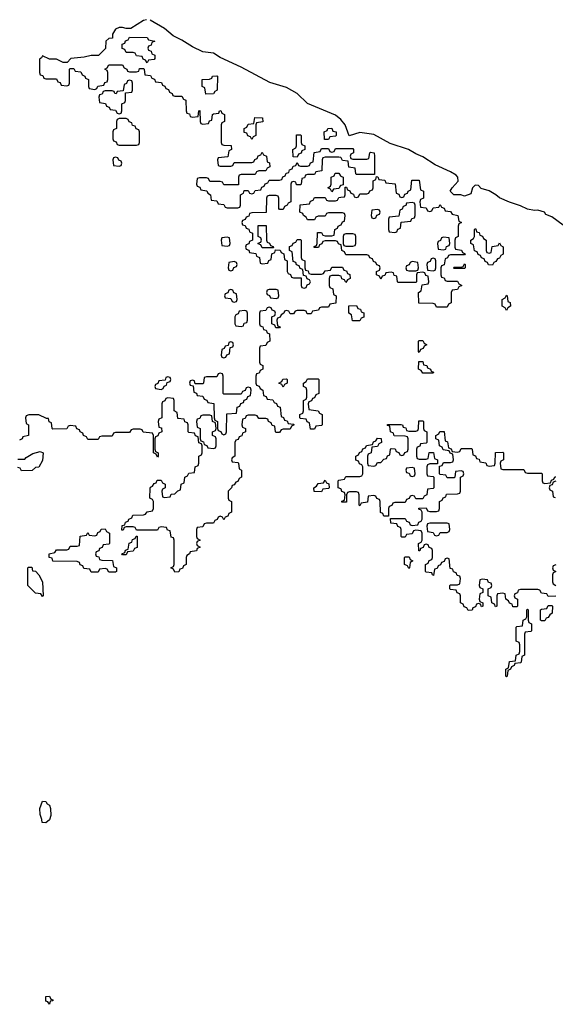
# Model space of a CAD drawing. Header units: inches. Extents: x 2777885 to 2884230, y 684484 to 829189.
# Tile 237 of 239: x 2868160 to 2871230, y 822668 to 828313. Entities that reach past the tile are written whole.
import ezdxf

# ---------------------------------------------------------------- set-up
doc = ezdxf.new("R2010")
doc.units = ezdxf.units.IN
doc.header["$MEASUREMENT"] = 0
doc.layers.add('C8862', color=7, linetype='Continuous')
doc.layers.add('C8872', color=7, linetype='Continuous')

msp = doc.modelspace()

# ---------------------------------------------------------------- linework, layer by layer
at = {"layer": 'C8862', "color": 6}
for points in [[(2868886.6, 828313.4), (2868870, 828309.2), (2868796.9, 828263.1), (2868770, 828262), (2868750, 828269.2), (2868730, 828269.2), (2868710, 828259), (2868692, 828230), (2868692.7, 828207.3), (2868670, 828206), (2868654, 828190), (2868652.7, 828147.3), (2868611.6, 828108.4), (2868570, 828108.7), (2868530, 828099), (2868454, 828090), (2868432, 828068), (2868410, 828068), (2868370, 828088), (2868330, 828088), (2868290, 828106), (2868284.7, 828095.3), (2868272.7, 828087.3), (2868274, 828010), (2868278, 827998), (2868292.7, 827992.7), (2868298, 827978), (2868310, 827974), (2868370, 827974), (2868378, 827958), (2868392.7, 827952.7), (2868398, 827938), (2868430, 827934), (2868442, 827938), (2868446, 827950), (2868446, 828030), (2868450, 828034), (2868470, 828034), (2868478, 828018), (2868510, 828014), (2868518, 827998), (2868534, 827990), (2868538, 827978), (2868554, 827970), (2868554, 827930), (2868558, 827918), (2868590, 827914), (2868602, 827918), (2868607.3, 827932.7), (2868642, 827938), (2868647.3, 827952.7), (2868662, 827958), (2868666, 827970), (2868666, 828010), (2868662, 828022), (2868648, 828030), (2868662, 828038), (2868670, 828054), (2868750, 828054), (2868758, 828038), (2868774, 828030), (2868778, 828018), (2868790, 828014), (2868830, 828014), (2868842, 828018), (2868847.3, 828032.7), (2868870, 828034), (2868874, 828030), (2868878, 827998), (2868910, 827994), (2868918, 827978), (2868932.7, 827972.7), (2868938, 827958), (2868972.7, 827952.7), (2868978, 827938), (2868992.7, 827932.7), (2868998, 827918), (2869012.7, 827912.7), (2869018, 827898), (2869034, 827890), (2869038, 827878), (2869050, 827874), (2869090, 827874), (2869098, 827858), (2869112.7, 827852.7), (2869114, 827790), (2869118, 827778), (2869132.7, 827772.7), (2869138, 827758), (2869150, 827754), (2869182, 827758), (2869186, 827790), (2869192.7, 827792.7), (2869194, 827730), (2869198, 827718), (2869210, 827714), (2869242, 827718), (2869247.3, 827732.7), (2869262, 827738), (2869266, 827770), (2869270, 827774), (2869302, 827778), (2869306, 827790), (2869312.7, 827792.7), (2869318, 827778), (2869334, 827770), (2869334, 827730), (2869318, 827722), (2869314, 827710), (2869314, 827610), (2869318, 827598), (2869330, 827594), (2869372.7, 827592.7), (2869374, 827570), (2869358, 827562), (2869352.7, 827527.3), (2869298, 827522), (2869294, 827510), (2869298, 827478), (2869310, 827474), (2869370, 827474), (2869382, 827478), (2869390, 827494), (2869490, 827494), (2869502, 827498), (2869507.3, 827512.7), (2869522, 827518), (2869527.3, 827532.7), (2869542, 827538), (2869550, 827554), (2869558, 827538), (2869574, 827530), (2869578, 827498), (2869592.7, 827492.7), (2869594, 827470), (2869578, 827462), (2869570, 827446), (2869530, 827446), (2869518, 827442), (2869510, 827426), (2869430, 827426), (2869418, 827422), (2869414, 827410), (2869414, 827366), (2869330, 827366), (2869322, 827382), (2869310, 827386), (2869250, 827386), (2869242, 827402), (2869230, 827406), (2869190, 827406), (2869178, 827402), (2869174, 827370), (2869178, 827358), (2869192.7, 827352.7), (2869198, 827338), (2869232.7, 827332.7), (2869238, 827318), (2869254, 827310), (2869258, 827278), (2869290, 827274), (2869298, 827258), (2869330, 827254), (2869338, 827238), (2869350, 827234), (2869410, 827234), (2869422, 827238), (2869426, 827250), (2869426, 827310), (2869442, 827318), (2869446, 827334), (2869470, 827334), (2869478, 827318), (2869490, 827314), (2869502, 827318), (2869510, 827334), (2869542, 827338), (2869547.3, 827352.7), (2869562, 827358), (2869567.3, 827372.7), (2869582, 827378), (2869590, 827394), (2869650, 827394), (2869662, 827398), (2869667.3, 827412.7), (2869682, 827418), (2869687.3, 827432.7), (2869702, 827438), (2869707.3, 827452.7), (2869722, 827458), (2869727.3, 827472.7), (2869742, 827478), (2869750, 827494), (2869758, 827478), (2869770, 827474), (2869810, 827474), (2869822, 827478), (2869827.3, 827492.7), (2869842, 827498), (2869847.3, 827552.7), (2869882, 827558), (2869890, 827574), (2869930, 827574), (2869938, 827558), (2869950, 827554), (2869962, 827558), (2869970, 827574), (2870000, 827574)], [(2870000, 827740.8), (2869970, 827766), (2869810, 827832), (2869750, 827889.4), (2869690, 827923.7), (2869593.4, 827953.4), (2869430, 828041.6), (2869310, 828096.2), (2869270, 828120.5), (2869209.7, 828129.7), (2869150, 828157.6), (2869090, 828196.2), (2869040.5, 828220.5), (2868990, 828263.7), (2868908, 828310)], [(2870000, 827522.7), (2869990, 827526), (2869910, 827526), (2869898, 827522), (2869894, 827510), (2869892.7, 827447.3), (2869858, 827442), (2869850, 827426), (2869810, 827426), (2869798, 827422), (2869792.7, 827407.3), (2869778, 827402), (2869774, 827370), (2869770, 827366), (2869747.3, 827367.3), (2869742, 827382), (2869730, 827386), (2869718, 827382), (2869714, 827370), (2869714, 827270), (2869698, 827262), (2869694, 827250), (2869678, 827242), (2869670, 827226), (2869650, 827226), (2869646, 827230), (2869646, 827290), (2869642, 827302), (2869630, 827306), (2869590, 827306), (2869578, 827302), (2869574, 827290), (2869572.7, 827207.3), (2869490, 827206), (2869478, 827202), (2869472.7, 827187.3), (2869458, 827182), (2869452.7, 827167.3), (2869438, 827162), (2869434, 827150), (2869438, 827138), (2869452.7, 827132.7), (2869458, 827118), (2869472.7, 827112.7), (2869478, 827098), (2869494, 827090), (2869494, 827050), (2869478, 827042), (2869472.7, 827027.3), (2869458, 827022), (2869454, 827010), (2869458, 826998), (2869472.7, 826992.7), (2869478, 826978), (2869512.7, 826972.7), (2869518, 826958), (2869534, 826950), (2869538, 826918), (2869550, 826914), (2869582, 826918), (2869587.3, 826932.7), (2869602, 826938), (2869606, 826970), (2869622, 826978), (2869626, 826994), (2869652.7, 826992.7), (2869658, 826978), (2869674, 826970), (2869678, 826938), (2869694, 826930), (2869694, 826870), (2869698, 826858), (2869712.7, 826852.7), (2869718, 826838), (2869730, 826834), (2869774, 826834), (2869774, 826790), (2869778, 826778), (2869790, 826774), (2869802, 826778), (2869807.3, 826792.7), (2869822, 826798), (2869826, 826810), (2869822, 826822), (2869807.3, 826827.3), (2869802, 826842), (2869786, 826846), (2869782, 826882), (2869767.3, 826887.3), (2869762, 826902), (2869747.3, 826907.3), (2869742, 826922), (2869727.3, 826927.3), (2869722, 826982), (2869706, 826990), (2869707.3, 827012.7), (2869722, 827018), (2869727.3, 827032.7), (2869742, 827038), (2869750, 827054), (2869770, 827054), (2869774, 827050), (2869774, 826950), (2869778, 826938), (2869794, 826930), (2869794, 826890), (2869798, 826878), (2869812.7, 826872.7), (2869818, 826858), (2869830, 826854), (2869890, 826854), (2869902, 826858), (2869910, 826874), (2869942, 826878), (2869950, 826894), (2870000, 826894)], [(2870000, 827362.5), (2869998, 827362), (2869990, 827346), (2869958, 827342), (2869950, 827326), (2869942, 827342), (2869926, 827350), (2869942, 827358), (2869946, 827370), (2869946, 827410), (2869962, 827418), (2869967.3, 827432.7), (2869990, 827434), (2869998, 827418), (2870000, 827417)], [(2870000, 827206), (2869930, 827206), (2869918, 827202), (2869910, 827186), (2869870, 827186), (2869858, 827182), (2869850, 827166), (2869810, 827166), (2869802, 827182), (2869786, 827190), (2869782, 827202), (2869766, 827210), (2869767.3, 827252.7), (2869822, 827258), (2869827.3, 827272.7), (2869842, 827278), (2869850, 827294), (2869910, 827294), (2869918, 827278), (2869930, 827274), (2869970, 827274), (2869982, 827278), (2869990, 827294), (2870000, 827295.2)], [(2870000, 827022.7), (2869987.3, 827027.3), (2869982, 827042), (2869970, 827046), (2869910, 827046), (2869898, 827042), (2869892.7, 827027.3), (2869878, 827022), (2869872.7, 827007.3), (2869847.3, 827007.3), (2869847.3, 827012.7), (2869862, 827018), (2869866, 827030), (2869867.3, 827092.7), (2869890, 827094), (2869898, 827078), (2869910, 827074), (2869950, 827074), (2869962, 827078), (2869966, 827110), (2869982, 827118), (2869986, 827130), (2870000, 827137)], [(2870000, 826842.7), (2869990, 826846), (2869950, 826846), (2869938, 826842), (2869934, 826830), (2869934, 826790), (2869938, 826778), (2869954, 826770), (2869958, 826738), (2869974, 826730), (2869972.7, 826687.3), (2869938, 826682), (2869930, 826666), (2869890, 826666), (2869878, 826662), (2869872.7, 826647.3), (2869838, 826642), (2869830, 826626), (2869807.3, 826627.3), (2869802, 826642), (2869790, 826646), (2869750, 826646), (2869738, 826642), (2869730, 826626), (2869710, 826626), (2869702, 826642), (2869690, 826646), (2869678, 826642), (2869674, 826630), (2869658, 826622), (2869652.7, 826607.3), (2869638, 826602), (2869634, 826590), (2869638, 826558), (2869652.7, 826552.7), (2869650, 826546), (2869627.3, 826547.3), (2869622, 826562), (2869606, 826570), (2869606, 826610), (2869622, 826618), (2869626, 826630), (2869622, 826642), (2869607.3, 826647.3), (2869602, 826662), (2869590, 826666), (2869578, 826662), (2869570, 826646), (2869538, 826642), (2869534, 826630), (2869534, 826570), (2869538, 826558), (2869552.7, 826552.7), (2869558, 826538), (2869572.7, 826532.7), (2869578, 826518), (2869592.7, 826512.7), (2869594, 826470), (2869578, 826462), (2869570, 826446), (2869538, 826442), (2869534, 826430), (2869534, 826350), (2869538, 826338), (2869554, 826330), (2869554, 826310), (2869538, 826302), (2869532.7, 826287.3), (2869518, 826282), (2869514, 826270), (2869514, 826230), (2869518, 826218), (2869532.7, 826212.7), (2869538, 826198), (2869554, 826190), (2869558, 826158), (2869572.7, 826152.7), (2869578, 826138), (2869610, 826134), (2869618, 826118), (2869632.7, 826112.7), (2869638, 826098), (2869652.7, 826092.7), (2869658, 826038), (2869672.7, 826032.7), (2869678, 826018), (2869692.7, 826012.7), (2869698, 825998), (2869730, 825994), (2869734, 825990), (2869718, 825982), (2869710, 825966), (2869670, 825966), (2869658, 825962), (2869650, 825946), (2869630, 825946), (2869626, 825950), (2869622, 825982), (2869607.3, 825987.3), (2869602, 826002), (2869586, 826010), (2869582, 826022), (2869570, 826026), (2869530, 826026), (2869522, 826042), (2869510, 826046), (2869470, 826046), (2869458, 826042), (2869452.7, 826027.3), (2869438, 826022), (2869434, 825990), (2869438, 825978), (2869454, 825970), (2869454, 825950), (2869438, 825942), (2869432.7, 825927.3), (2869418, 825922), (2869412.7, 825907.3), (2869398, 825902), (2869394, 825890), (2869394, 825810), (2869378, 825802), (2869374, 825790), (2869378, 825778), (2869410, 825774), (2869414, 825770), (2869418, 825738), (2869432, 825730), (2869432, 825690), (2869418, 825682), (2869410, 825666), (2869398, 825662), (2869390, 825646), (2869378, 825642), (2869374, 825630), (2869354, 825610), (2869354, 825570), (2869358, 825558), (2869374, 825550), (2869374, 825490), (2869358, 825482), (2869352.7, 825467.3), (2869338, 825462), (2869330, 825446), (2869322, 825462), (2869310, 825466), (2869298, 825462), (2869292.7, 825447.3), (2869278, 825442), (2869270, 825426), (2869230, 825426), (2869218, 825422), (2869210, 825406), (2869178, 825402), (2869174, 825390), (2869174, 825350), (2869178, 825338), (2869194, 825330), (2869178, 825322), (2869174, 825310), (2869178, 825298), (2869194, 825290), (2869178, 825282), (2869172.7, 825267.3), (2869138, 825262), (2869134, 825250), (2869118, 825242), (2869114, 825230), (2869114, 825190), (2869098, 825182), (2869092.7, 825167.3), (2869078, 825162), (2869072.7, 825147.3), (2869050, 825146), (2869042, 825162), (2869026, 825170), (2869042, 825178), (2869046, 825190), (2869046, 825330), (2869042, 825342), (2869027.3, 825347.3), (2869022, 825382), (2869007.3, 825387.3), (2869002, 825402), (2868970, 825406), (2868958, 825402), (2868950, 825386), (2868830, 825386), (2868822, 825402), (2868810, 825406), (2868770, 825406), (2868758, 825402), (2868752.7, 825387.3), (2868746, 825386), (2868747.3, 825412.7), (2868762, 825418), (2868767.3, 825432.7), (2868782, 825438), (2868786, 825450), (2868802, 825458), (2868808.4, 825471.6), (2868870, 825474), (2868882, 825478), (2868890, 825492), (2868922, 825498), (2868926, 825510), (2868926, 825550), (2868922, 825562), (2868906, 825570), (2868907.3, 825627.3), (2868910, 825634), (2868922, 825638), (2868930, 825654), (2868942, 825658), (2868947.3, 825672.7), (2868970, 825674), (2868978, 825658), (2868994, 825650), (2868994, 825630), (2868978, 825622), (2868974, 825610), (2868978, 825578), (2868990, 825574), (2869022, 825578), (2869027.3, 825592.7), (2869050, 825594), (2869067.3, 825612.7), (2869082, 825618), (2869086, 825650), (2869102, 825658), (2869106, 825690), (2869122, 825698), (2869130, 825714), (2869162, 825718), (2869166, 825750), (2869182, 825758), (2869186, 825770), (2869186, 825810), (2869202, 825818), (2869206, 825830), (2869206, 825870), (2869202, 825882), (2869187.3, 825887.3), (2869182, 825922), (2869167.3, 825927.3), (2869162, 825942), (2869130, 825946), (2869126, 825950), (2869126, 825990), (2869122, 826002), (2869107.3, 826007.3), (2869102, 826022), (2869067.3, 826027.3), (2869062, 826062), (2869046, 826070), (2869046, 826130), (2869042, 826142), (2869010, 826146), (2868998, 826142), (2868992.7, 826127.3), (2868978, 826122), (2868974, 826110), (2868974, 826030), (2868958, 826022), (2868954, 826010), (2868958, 825978), (2868972.7, 825972.7), (2868974, 825950), (2868958, 825942), (2868952.7, 825927.3), (2868938, 825922), (2868934, 825910), (2868934, 825850), (2868938, 825838), (2868954, 825830), (2868954, 825810), (2868950, 825806), (2868942, 825822), (2868926, 825830), (2868926, 825930), (2868922, 825942), (2868868.4, 825948.4), (2868862, 825962), (2868850, 825966), (2868810, 825966), (2868798, 825962), (2868790, 825946), (2868710, 825946), (2868698, 825942), (2868690, 825926), (2868630, 825926), (2868618, 825922), (2868610, 825906), (2868550, 825906), (2868542, 825922), (2868526, 825930), (2868522, 825942), (2868506, 825950), (2868502, 825962), (2868487.3, 825967.3), (2868482, 825982), (2868450, 825986), (2868438, 825982), (2868430, 825968), (2868350, 825966), (2868346, 825970), (2868342, 826002), (2868328.4, 826008.4), (2868326, 826026), (2868314, 826026), (2868270, 826048), (2868212.7, 826047.3), (2868198, 826042), (2868194, 826030), (2868198, 825998), (2868211.1, 825991.1), (2868211.3, 825930), (2868178, 825922), (2868174, 825910), (2868158, 825902)], [(2868150, 825794), (2868190, 825794), (2868196.4, 825803.6), (2868234.6, 825825.4), (2868278, 825838), (2868294, 825830), (2868290, 825786), (2868270, 825748), (2868250, 825746), (2868231.6, 825728.4), (2868170, 825726), (2868162, 825742), (2868150, 825746)], [(2870000, 825623), (2869986, 825630), (2869986, 825670), (2869990, 825674), (2870000, 825675.2)]]:
    msp.add_lwpolyline(points, dxfattribs=at)
for points in [[(2868890, 828066), (2868882, 828082), (2868867.3, 828087.3), (2868862, 828102), (2868830, 828106), (2868822, 828122), (2868810, 828126), (2868770, 828126), (2868762, 828142), (2868747.3, 828147.3), (2868747.3, 828172.7), (2868762, 828178), (2868767.3, 828192.7), (2868782, 828198), (2868790, 828214), (2868890, 828211.3), (2868898, 828198), (2868934, 828190), (2868918, 828182), (2868912.7, 828167.3), (2868898, 828162), (2868894, 828150), (2868898, 828138), (2868912.7, 828132.7), (2868918, 828118), (2868934, 828110), (2868934, 828090), (2868930, 828086), (2868898, 828082)], [(2868790, 827966), (2868778, 827962), (2868772.7, 827947.3), (2868758, 827942), (2868754, 827906), (2868718, 827902), (2868712, 827888), (2868706, 827890), (2868702, 827902), (2868690, 827906), (2868650, 827906), (2868638, 827902), (2868632.7, 827887.3), (2868618, 827882), (2868614, 827870), (2868618, 827838), (2868652.7, 827832.7), (2868658, 827818), (2868672.7, 827812.7), (2868678, 827798), (2868710, 827794), (2868718, 827778), (2868730, 827774), (2868742, 827778), (2868746, 827790), (2868746, 827830), (2868762, 827838), (2868766, 827850), (2868766, 827894), (2868802, 827898), (2868806, 827910), (2868806, 827950), (2868802, 827962)], [(2869227.3, 827887.3), (2869222, 827922), (2869206, 827930), (2869206, 827970), (2869247.3, 827972.7), (2869262, 827978), (2869266, 827990), (2869290, 827991), (2869294, 827990), (2869292, 827910), (2869278, 827902), (2869270, 827888)], [(2868770, 827746), (2868730, 827746), (2868718, 827742), (2868714, 827730), (2868714, 827690), (2868698, 827682), (2868694, 827670), (2868694, 827630), (2868698, 827618), (2868712.7, 827612.7), (2868718, 827598), (2868730, 827594), (2868830, 827594), (2868842, 827598), (2868846, 827610), (2868846, 827670), (2868842, 827682), (2868827.3, 827687.3), (2868822, 827702), (2868807.3, 827707.3), (2868802, 827722), (2868787.3, 827727.3), (2868782, 827742)], [(2869490, 827626), (2869482, 827642), (2869467.3, 827647.3), (2869462, 827662), (2869447.3, 827667.3), (2869446, 827690), (2869462, 827698), (2869470, 827714), (2869502, 827718), (2869507.3, 827752.7), (2869551.6, 827751.6), (2869552.7, 827727.3), (2869518, 827722), (2869514, 827710), (2869514, 827650), (2869498, 827642)], [(2869930, 827626), (2869907.3, 827627.3), (2869906, 827670), (2869922, 827678), (2869926, 827690), (2869950, 827691), (2869954, 827674), (2869974, 827670), (2869974, 827650), (2869970, 827646), (2869938, 827642)], [(2869750, 827526), (2869727.3, 827527.3), (2869726, 827570), (2869742, 827578), (2869746, 827590), (2869747.3, 827652.7), (2869770, 827654), (2869774, 827650), (2869774, 827610), (2869778, 827598), (2869794, 827590), (2869794, 827570), (2869778, 827562), (2869772.7, 827547.3), (2869758, 827542)], [(2868710, 827526), (2868698, 827522), (2868694, 827510), (2868698, 827478), (2868730, 827474), (2868742, 827478), (2868746, 827490), (2868742, 827502), (2868727.3, 827507.3), (2868722, 827522)], [(2869550, 827006), (2869542, 827022), (2869527.3, 827027.3), (2869527.3, 827032.7), (2869542, 827038), (2869546, 827050), (2869542, 827062), (2869526, 827070), (2869527.3, 827132.7), (2869572.7, 827132.7), (2869574, 827050), (2869578, 827038), (2869592.7, 827032.7), (2869598, 827018), (2869612.7, 827012.7), (2869614, 827006), (2869610, 827006)], [(2869350, 827066), (2869318, 827062), (2869314, 827050), (2869318, 827018), (2869350, 827014), (2869362, 827018), (2869366, 827030), (2869362, 827062)], [(2869390, 826926), (2869358, 826922), (2869354, 826890), (2869358, 826878), (2869370, 826874), (2869382, 826878), (2869387.3, 826892.7), (2869402, 826898), (2869406, 826910), (2869402, 826922)], [(2869370, 826766), (2869358, 826762), (2869352.7, 826747.3), (2869338, 826742), (2869334, 826730), (2869338, 826718), (2869370, 826714), (2869378, 826698), (2869390, 826694), (2869402, 826698), (2869406, 826710), (2869402, 826742), (2869387.3, 826747.3), (2869382, 826762)], [(2869630, 826766), (2869590, 826766), (2869578, 826762), (2869574, 826750), (2869578, 826738), (2869592.7, 826732.7), (2869598, 826718), (2869630, 826714), (2869642, 826718), (2869646, 826730), (2869642, 826762)], [(2869450, 826646), (2869418, 826642), (2869412.7, 826627.3), (2869398, 826622), (2869394, 826610), (2869394, 826570), (2869398, 826558), (2869430, 826554), (2869442, 826558), (2869447.3, 826572.7), (2869462, 826578), (2869466, 826590), (2869466, 826630), (2869462, 826642)], [(2869370, 826466), (2869358, 826462), (2869354, 826446), (2869338, 826442), (2869332.7, 826427.3), (2869318, 826422), (2869314, 826390), (2869318, 826378), (2869330, 826374), (2869342, 826378), (2869347.3, 826392.7), (2869362, 826398), (2869366, 826434), (2869382, 826438), (2869386, 826450), (2869382, 826462)], [(2869010, 826266), (2868998, 826262), (2868994, 826246), (2868958, 826242), (2868952.7, 826227.3), (2868938, 826222), (2868934, 826210), (2868938, 826198), (2868970, 826194), (2868982, 826198), (2868987.3, 826212.7), (2869002, 826218), (2869006, 826234), (2869022, 826238), (2869026, 826250), (2869022, 826262)], [(2869310, 826286), (2869298, 826282), (2869290, 826266), (2869230, 826266), (2869218, 826262), (2869214, 826230), (2869210, 826226), (2869166, 826226), (2869162, 826242), (2869150, 826246), (2869138, 826242), (2869134, 826230), (2869138, 826218), (2869154, 826214), (2869158, 826178), (2869172.7, 826172.7), (2869178, 826158), (2869210, 826154), (2869218, 826138), (2869232.7, 826132.7), (2869238, 826118), (2869272.7, 826112.7), (2869274, 826030), (2869278, 826018), (2869294, 826010), (2869294, 825970), (2869298, 825958), (2869312.7, 825952.7), (2869318, 825938), (2869330, 825934), (2869342, 825938), (2869346, 825950), (2869347.3, 826052.7), (2869402, 826058), (2869407.3, 826092.7), (2869422, 826098), (2869427.3, 826112.7), (2869442, 826118), (2869447.3, 826132.7), (2869462, 826138), (2869467.3, 826152.7), (2869482, 826158), (2869486, 826190), (2869482, 826202), (2869470, 826206), (2869458, 826202), (2869452.7, 826187.3), (2869438, 826182), (2869430, 826166), (2869330, 826166), (2869326, 826170), (2869326, 826270), (2869322, 826282)], [(2869670, 826206), (2869662, 826222), (2869646, 826230), (2869662, 826238), (2869667.3, 826252.7), (2869690, 826254), (2869694, 826250), (2869694, 826230), (2869678, 826222)], [(2869826, 825966), (2869822, 826002), (2869807.3, 826007.3), (2869802, 826022), (2869770, 826026), (2869766, 826030), (2869766, 826050), (2869782, 826058), (2869786, 826070), (2869786, 826130), (2869802, 826138), (2869806, 826150), (2869806, 826190), (2869802, 826202), (2869786, 826210), (2869786, 826230), (2869802, 826238), (2869810, 826254), (2869870, 826254), (2869874, 826250), (2869874, 826170), (2869858, 826162), (2869850, 826146), (2869838, 826142), (2869832.7, 826127.3), (2869818, 826122), (2869814, 826110), (2869818, 826078), (2869871.6, 826071.6), (2869878, 826058), (2869894, 826050), (2869894, 825990), (2869890, 825986), (2869858, 825982), (2869850, 825966)], [(2869250, 826046), (2869210, 826046), (2869198, 826042), (2869192.7, 826027.3), (2869178, 826022), (2869174, 826010), (2869178, 825978), (2869194, 825970), (2869194, 825910), (2869198, 825898), (2869212.7, 825892.7), (2869218, 825878), (2869232.7, 825872.7), (2869238, 825858), (2869270, 825854), (2869282, 825858), (2869286, 825870), (2869286, 825910), (2869282, 825922), (2869266, 825930), (2869266, 825950), (2869282, 825958), (2869286, 825970), (2869282, 826002), (2869266, 826010), (2869262, 826042)], [(2869890, 825606), (2869848.4, 825608.4), (2869846, 825630), (2869862, 825638), (2869870, 825654), (2869902, 825658), (2869910, 825674), (2869918, 825658), (2869932.7, 825652.7), (2869934, 825630), (2869930, 825626), (2869898, 825622)], [(2868670, 825146), (2868662, 825162), (2868650, 825166), (2868618, 825162), (2868610, 825146), (2868570, 825146), (2868562, 825162), (2868527.3, 825167.3), (2868522, 825182), (2868507.3, 825187.3), (2868502, 825202), (2868490, 825206), (2868350, 825208.7), (2868346, 825226), (2868329.1, 825229.1), (2868328.7, 825250), (2868362, 825258), (2868370, 825274), (2868430, 825274), (2868442, 825278), (2868450, 825294), (2868490, 825294), (2868502, 825298), (2868507.3, 825352.7), (2868542, 825358), (2868550, 825374), (2868558, 825358), (2868590, 825354), (2868602, 825358), (2868607.3, 825372.7), (2868622, 825378), (2868627.3, 825392.7), (2868650, 825394), (2868658, 825378), (2868674, 825370), (2868674, 825310), (2868670, 825306), (2868638, 825302), (2868632.7, 825287.3), (2868618, 825282), (2868612.7, 825267.3), (2868598, 825262), (2868594, 825250), (2868598, 825238), (2868612.7, 825232.7), (2868618, 825218), (2868630, 825214), (2868692.7, 825212.7), (2868698, 825178), (2868714, 825170), (2868714, 825150), (2868710, 825146)], [(2868750, 825246), (2868746, 825250), (2868762, 825258), (2868767.3, 825272.7), (2868782, 825278), (2868787.3, 825312.7), (2868802, 825318), (2868807.3, 825332.7), (2868822, 825338), (2868827.3, 825352.7), (2868832.7, 825352.7), (2868832.7, 825287.3), (2868818, 825282), (2868810, 825266), (2868778, 825262), (2868770, 825246)], [(2868290, 825006), (2868282, 825022), (2868250, 825026), (2868206, 825070), (2868206, 825170), (2868210, 825174), (2868230, 825174), (2868234, 825154), (2868250, 825152), (2868270, 825131.3), (2868291, 825090), (2868294, 825010)], [(2868310, 823708), (2868288, 823710), (2868287.3, 823727.3), (2868276.4, 823756.4), (2868275.3, 823790), (2868290, 823832), (2868310.5, 823830.5), (2868316.9, 823816.9), (2868330.8, 823810), (2868336, 823790), (2868338, 823750), (2868330, 823726)], [(2868330, 822668), (2868322, 822682), (2868310, 822686), (2868310, 822712), (2868330, 822714), (2868338, 822698), (2868350, 822694), (2868350, 822688), (2868334, 822686)]]:
    msp.add_lwpolyline(points, close=True, dxfattribs=at)
at = {"layer": 'C8872', "color": 6}
for points in [[(2871274.5, 827134.5), (2871210, 827182.7), (2871175.5, 827195.5), (2871168, 827210), (2871130, 827220.9), (2871110, 827219.5), (2871070, 827226.6), (2871030, 827246.6), (2870967, 827267), (2870910, 827292.7), (2870889.2, 827310), (2870851.2, 827331.2), (2870805.4, 827345.4), (2870790, 827362), (2870770, 827364), (2870756, 827350), (2870746, 827314), (2870710, 827302), (2870688.4, 827308.4), (2870649, 827309), (2870628, 827330), (2870639, 827350), (2870672.9, 827387.1), (2870672, 827410), (2870662.4, 827422.4), (2870630, 827442), (2870540.8, 827480.8), (2870470, 827527.3), (2870430, 827543.7), (2870388.3, 827568.3), (2870282.7, 827602.7), (2870190, 827655.1), (2870110, 827666.6), (2870048.4, 827648.4), (2870026, 827710), (2870000.5, 827740.5), (2870000, 827740.8)], [(2870000, 827574), (2870070, 827574), (2870074, 827570), (2870074, 827550), (2870058, 827542), (2870054, 827530), (2870058, 827518), (2870070, 827514), (2870150, 827514), (2870162, 827518), (2870166, 827550), (2870170, 827554), (2870192, 827550), (2870194, 827530), (2870194, 827426), (2870090, 827426), (2870086, 827430), (2870082, 827462), (2870047.3, 827467.3), (2870042, 827502), (2870010, 827506), (2870002, 827522), (2870000, 827522.7)], [(2870000, 827417), (2870014, 827410), (2870014, 827366), (2870000, 827362.5)], [(2870000, 827295.2), (2870022, 827298), (2870026, 827310), (2870026, 827354), (2870032.7, 827352.7), (2870038, 827338), (2870052.7, 827332.7), (2870058, 827318), (2870072.7, 827312.7), (2870078, 827298), (2870090, 827294), (2870102, 827298), (2870110, 827314), (2870150, 827314), (2870162, 827318), (2870167.3, 827332.7), (2870182, 827338), (2870186, 827350), (2870186, 827390), (2870202, 827398), (2870206, 827414), (2870212.7, 827412.7), (2870218, 827398), (2870252.7, 827392.7), (2870258, 827378), (2870312.7, 827372.7), (2870318, 827318), (2870332.7, 827312.7), (2870338, 827298), (2870350, 827294), (2870362, 827298), (2870367.3, 827312.7), (2870382, 827318), (2870386, 827330), (2870402, 827338), (2870407.3, 827392.7), (2870450, 827394), (2870458, 827338), (2870474, 827330), (2870474, 827290), (2870458, 827282), (2870454, 827270), (2870458, 827238), (2870490, 827234), (2870498, 827218), (2870510, 827214), (2870522, 827218), (2870530, 827234), (2870562, 827238), (2870570, 827254), (2870578, 827238), (2870592.7, 827232.7), (2870598, 827218), (2870630, 827214), (2870638, 827198), (2870671.1, 827191.1), (2870678, 827158), (2870692, 827150), (2870678, 827142), (2870674, 827130), (2870674, 827070), (2870658, 827062), (2870654, 827050), (2870654, 827010), (2870658, 826998), (2870692.7, 826992.7), (2870698, 826978), (2870714, 826970), (2870710, 826966), (2870630, 826966), (2870618, 826962), (2870612.7, 826947.3), (2870598, 826942), (2870592.7, 826907.3), (2870578, 826902), (2870574, 826890), (2870574, 826850), (2870578, 826838), (2870592.7, 826832.7), (2870598, 826818), (2870610, 826814), (2870670, 826814), (2870678, 826798), (2870694, 826790), (2870678, 826782), (2870670, 826766), (2870638, 826762), (2870634, 826750), (2870634, 826690), (2870618, 826682), (2870610, 826666), (2870550, 826666), (2870542, 826682), (2870530, 826686), (2870447.3, 826687.3), (2870446, 826750), (2870462, 826758), (2870467.3, 826792.7), (2870502, 826798), (2870506, 826810), (2870502, 826842), (2870487.3, 826847.3), (2870482, 826862), (2870470, 826866), (2870438, 826862), (2870434, 826850), (2870434, 826810), (2870430, 826806), (2870330, 826806), (2870326, 826810), (2870322, 826842), (2870307.3, 826847.3), (2870302, 826862), (2870290, 826866), (2870258, 826862), (2870252.7, 826847.3), (2870238, 826842), (2870230, 826826), (2870222, 826842), (2870206, 826850), (2870206, 826870), (2870222, 826878), (2870226, 826890), (2870222, 826902), (2870207.3, 826907.3), (2870202, 826922), (2870187.3, 826927.3), (2870182, 826942), (2870167.3, 826947.3), (2870162, 826962), (2870150, 826966), (2870030, 826966), (2870022, 826982), (2870006, 826990), (2870002, 827022), (2870000, 827022.7)], [(2870000, 827137), (2870002, 827138), (2870010, 827154), (2870022, 827158), (2870026, 827190), (2870022, 827202), (2870010, 827206), (2870000, 827206)], [(2870000, 826894), (2870010, 826894), (2870018, 826878), (2870032.7, 826872.7), (2870038, 826858), (2870052.7, 826852.7), (2870054, 826830), (2870038, 826822), (2870030, 826806), (2870022, 826822), (2870007.3, 826827.3), (2870002, 826842), (2870000, 826842.7)], [(2870000, 825675.2), (2870022, 825678), (2870030, 825694), (2870110, 825694), (2870122, 825698), (2870126, 825710), (2870126, 825750), (2870122, 825762), (2870107.3, 825767.3), (2870102, 825782), (2870087.3, 825787.3), (2870086, 825810), (2870102, 825818), (2870107.3, 825832.7), (2870122, 825838), (2870127.3, 825852.7), (2870142, 825858), (2870147.3, 825872.7), (2870182, 825878), (2870187.3, 825892.7), (2870202, 825898), (2870210, 825914), (2870232.7, 825912.7), (2870234, 825890), (2870218, 825882), (2870210, 825866), (2870178, 825862), (2870174, 825830), (2870158, 825822), (2870154, 825810), (2870154, 825770), (2870158, 825758), (2870190, 825754), (2870202, 825758), (2870210, 825774), (2870230, 825774), (2870247.3, 825792.7), (2870262, 825798), (2870267.3, 825812.7), (2870282, 825818), (2870286, 825850), (2870290, 825854), (2870312.7, 825852.7), (2870318, 825838), (2870332.7, 825832.7), (2870338, 825818), (2870350, 825814), (2870362, 825818), (2870367.3, 825832.7), (2870382, 825838), (2870386, 825850), (2870386, 825910), (2870382, 825922), (2870370, 825926), (2870307.3, 825927.3), (2870302, 825942), (2870286, 825950), (2870282, 825982), (2870267.3, 825987.3), (2870267.3, 825992.7), (2870347.3, 825992.7), (2870354, 825990), (2870358, 825978), (2870372.7, 825972.7), (2870378, 825958), (2870390, 825954), (2870430, 825954), (2870442, 825958), (2870446, 825970), (2870447.3, 826012.7), (2870470, 826014), (2870474, 826010), (2870474, 825970), (2870478, 825958), (2870494, 825950), (2870494, 825890), (2870490, 825886), (2870458, 825882), (2870452.7, 825867.3), (2870438, 825862), (2870434, 825850), (2870434, 825810), (2870438, 825798), (2870450, 825794), (2870490, 825794), (2870502, 825798), (2870507.3, 825832.7), (2870532.7, 825832.7), (2870538, 825798), (2870554, 825790), (2870554, 825766), (2870510, 825766), (2870498, 825762), (2870494, 825750), (2870494, 825710), (2870498, 825698), (2870530, 825694), (2870534, 825690), (2870534, 825630), (2870530, 825626), (2870498, 825622), (2870494, 825590), (2870478, 825582), (2870470, 825566), (2870430, 825566), (2870422, 825582), (2870410, 825586), (2870398, 825582), (2870392.7, 825567.3), (2870378, 825562), (2870370, 825546), (2870310, 825546), (2870298, 825542), (2870292.7, 825527.3), (2870278, 825522), (2870274, 825510), (2870274, 825466), (2870270, 825466), (2870247.3, 825467.3), (2870242, 825482), (2870227.3, 825487.3), (2870226, 825550), (2870222, 825562), (2870207.3, 825567.3), (2870202, 825582), (2870190, 825586), (2870158, 825582), (2870152.7, 825547.3), (2870118, 825542), (2870110, 825526), (2870106, 825530), (2870106, 825590), (2870102, 825602), (2870090, 825606), (2870050, 825606), (2870038, 825602), (2870034, 825590), (2870032.7, 825547.3), (2870007.3, 825547.3), (2870007.3, 825552.7), (2870022, 825558), (2870026, 825590), (2870022, 825602), (2870007.3, 825607.3), (2870002, 825622), (2870000, 825623)], [(2871232.7, 825007.3), (2871190, 825006), (2871182, 825022), (2871150, 825026), (2871142, 825042), (2871130, 825046), (2871030, 825046), (2871018, 825042), (2871012.7, 825027.3), (2870998, 825022), (2870994, 825010), (2870998, 824998), (2871014, 824990), (2871014, 824950), (2871010, 824946), (2870987.3, 824947.3), (2870982, 824962), (2870967.3, 824967.3), (2870962, 824982), (2870946, 824990), (2870942, 825022), (2870930, 825026), (2870898, 825022), (2870894, 825010), (2870894, 824950), (2870887.3, 824947.3), (2870882, 824962), (2870866, 824970), (2870862, 825002), (2870846, 825010), (2870846, 825050), (2870862, 825058), (2870866, 825070), (2870862, 825082), (2870847.3, 825087.3), (2870842, 825102), (2870810, 825106), (2870798, 825102), (2870794, 825070), (2870798, 825058), (2870814, 825050), (2870814, 825030), (2870798, 825022), (2870794, 824990), (2870798, 824978), (2870814, 824970), (2870814, 824950), (2870807.3, 824947.3), (2870802, 824962), (2870790, 824966), (2870778, 824962), (2870772.7, 824947.3), (2870758, 824942), (2870752.7, 824927.3), (2870730, 824926), (2870722, 824942), (2870707.3, 824947.3), (2870702, 824962), (2870686, 824970), (2870686, 825010), (2870682, 825022), (2870667.3, 825027.3), (2870662, 825042), (2870630, 825046), (2870626, 825050), (2870626, 825070), (2870630, 825074), (2870670, 825074), (2870682, 825078), (2870686, 825110), (2870682, 825122), (2870667.3, 825127.3), (2870662, 825142), (2870647.3, 825147.3), (2870642, 825162), (2870627.3, 825167.3), (2870622, 825222), (2870610, 825226), (2870598, 825222), (2870592.7, 825207.3), (2870578, 825202), (2870572.7, 825187.3), (2870558, 825182), (2870552.7, 825167.3), (2870538, 825162), (2870532.7, 825127.3), (2870526, 825130), (2870522, 825142), (2870490, 825146), (2870486, 825150), (2870486, 825190), (2870502, 825198), (2870507.3, 825212.7), (2870522, 825218), (2870526, 825230), (2870526, 825270), (2870522, 825282), (2870507.3, 825287.3), (2870502, 825302), (2870490, 825306), (2870478, 825302), (2870472.7, 825287.3), (2870458, 825282), (2870452.7, 825267.3), (2870447.3, 825267.3), (2870446, 825310), (2870462, 825318), (2870466, 825330), (2870466, 825370), (2870462, 825382), (2870430, 825386), (2870418, 825382), (2870410, 825366), (2870378, 825362), (2870370, 825346), (2870350, 825346), (2870346, 825350), (2870346, 825390), (2870342, 825402), (2870327.3, 825407.3), (2870322, 825422), (2870287.3, 825427.3), (2870286, 825454), (2870370, 825454), (2870378, 825438), (2870392.7, 825432.7), (2870398, 825418), (2870410, 825414), (2870442, 825418), (2870447.3, 825432.7), (2870462, 825438), (2870466, 825450), (2870466, 825490), (2870462, 825502), (2870447.3, 825507.3), (2870447.3, 825512.7), (2870490, 825514), (2870498, 825498), (2870510, 825494), (2870550, 825494), (2870562, 825498), (2870566, 825510), (2870566, 825550), (2870582, 825558), (2870587.3, 825572.7), (2870602, 825578), (2870607.3, 825592.7), (2870670, 825594), (2870682, 825598), (2870686, 825610), (2870686, 825690), (2870702, 825698), (2870706, 825710), (2870702, 825722), (2870690, 825726), (2870658, 825722), (2870654, 825690), (2870650, 825686), (2870610, 825686), (2870602, 825702), (2870570, 825706), (2870566, 825710), (2870566, 825754), (2870582, 825758), (2870590, 825774), (2870630, 825774), (2870642, 825778), (2870646, 825790), (2870642, 825822), (2870627.3, 825827.3), (2870622, 825842), (2870587.3, 825847.3), (2870582, 825862), (2870566, 825870), (2870562, 825902), (2870546, 825910), (2870546, 825930), (2870562, 825938), (2870567.3, 825952.7), (2870592.7, 825952.7), (2870598, 825898), (2870612.7, 825892.7), (2870618, 825858), (2870632.7, 825852.7), (2870638, 825838), (2870670, 825834), (2870682, 825838), (2870690, 825854), (2870750, 825854), (2870754, 825850), (2870758, 825818), (2870772.7, 825812.7), (2870778, 825798), (2870792.7, 825792.7), (2870798, 825778), (2870832.7, 825772.7), (2870838, 825758), (2870850, 825754), (2870882, 825758), (2870886, 825770), (2870887.3, 825832.7), (2870930, 825834), (2870934, 825830), (2870934, 825790), (2870918, 825782), (2870914, 825770), (2870918, 825738), (2870930, 825734), (2871050, 825734), (2871058, 825718), (2871070, 825714), (2871150, 825714), (2871154, 825710), (2871154, 825670), (2871158, 825658), (2871170, 825654), (2871202, 825658), (2871207.3, 825672.7), (2871222, 825678), (2871227.3, 825692.7), (2871232.7, 825692.7)], [(2871232.7, 825667.3), (2871218, 825662), (2871212.7, 825647.3), (2871198, 825642), (2871194, 825630), (2871198, 825618), (2871214, 825610), (2871218, 825578), (2871230, 825574)], [(2871232.7, 825187.3), (2871218, 825182), (2871214, 825170), (2871218, 825158), (2871234, 825150), (2871218, 825142), (2871214, 825130), (2871214, 825090), (2871218, 825078), (2871234, 825070)]]:
    msp.add_lwpolyline(points, dxfattribs=at)
for points in [[(2870210, 827226), (2870178, 827222), (2870174, 827190), (2870178, 827178), (2870190, 827174), (2870202, 827178), (2870207.3, 827192.7), (2870222, 827198), (2870226, 827210), (2870222, 827222)], [(2870410, 827266), (2870378, 827262), (2870372.7, 827247.3), (2870358, 827242), (2870352.7, 827227.3), (2870338, 827222), (2870332.7, 827187.3), (2870278, 827182), (2870274, 827170), (2870274, 827110), (2870278, 827098), (2870310, 827094), (2870322, 827098), (2870327.3, 827112.7), (2870342, 827118), (2870347.3, 827152.7), (2870402, 827158), (2870407.3, 827172.7), (2870422, 827178), (2870426, 827190), (2870426, 827250), (2870422, 827262)], [(2870850, 826974), (2870862, 826978), (2870867.3, 827012.7), (2870902, 827018), (2870910, 827034), (2870918, 827018), (2870931.6, 827011.6), (2870931.6, 826968.4), (2870918, 826962), (2870910, 826946), (2870898, 826942), (2870890, 826926), (2870878, 826922), (2870870, 826906), (2870847.3, 826907.3), (2870842, 826922), (2870827.3, 826927.3), (2870822, 826942), (2870807.3, 826947.3), (2870802, 826962), (2870787.3, 826967.3), (2870782, 826982), (2870767.3, 826987.3), (2870762, 827022), (2870746, 827030), (2870746, 827050), (2870762, 827058), (2870766, 827070), (2870766, 827110), (2870770, 827114), (2870774, 827114), (2870778, 827098), (2870792.7, 827092.7), (2870798, 827078), (2870812.7, 827072.7), (2870818, 827058), (2870834, 827050), (2870834, 826990), (2870838, 826978)], [(2870070, 827086), (2870030, 827086), (2870018, 827082), (2870014, 827070), (2870014, 827030), (2870018, 827018), (2870030, 827014), (2870070, 827014), (2870082, 827018), (2870086, 827030), (2870086, 827070), (2870082, 827082)], [(2870590, 827066), (2870578, 827062), (2870572.7, 827047.3), (2870558, 827042), (2870554, 827030), (2870558, 826998), (2870590, 826994), (2870602, 826998), (2870607.3, 827012.7), (2870622, 827018), (2870626, 827030), (2870622, 827062)], [(2870530, 826946), (2870518, 826942), (2870512.7, 826927.3), (2870498, 826922), (2870494, 826910), (2870498, 826878), (2870530, 826874), (2870542, 826878), (2870546, 826890), (2870546, 826930), (2870542, 826942)], [(2870410, 826926), (2870398, 826922), (2870392.7, 826907.3), (2870378, 826902), (2870374, 826890), (2870378, 826878), (2870390, 826874), (2870430, 826874), (2870442, 826878), (2870446, 826890), (2870442, 826922)], [(2870650, 826886), (2870646, 826890), (2870650, 826894), (2870690, 826894), (2870702, 826898), (2870710, 826914), (2870714, 826910), (2870714, 826890), (2870710, 826886)], [(2870950, 826646), (2870942, 826662), (2870926, 826670), (2870926, 826710), (2870942, 826718), (2870950, 826734), (2870954, 826730), (2870958, 826698), (2870971.6, 826691.6), (2870974, 826670), (2870958, 826662)], [(2870110, 826586), (2870067.3, 826587.3), (2870062, 826622), (2870046, 826630), (2870047.3, 826672.7), (2870090, 826674), (2870098, 826658), (2870112.7, 826652.7), (2870118, 826638), (2870132, 826632), (2870131.6, 826608.4), (2870118, 826602)], [(2870450, 826406), (2870446, 826410), (2870446, 826470), (2870450, 826474), (2870470, 826474), (2870478, 826458), (2870494, 826450), (2870478, 826442), (2870472.7, 826427.3), (2870458, 826422)], [(2870470, 826286), (2870462, 826302), (2870446, 826310), (2870447.3, 826352.7), (2870470, 826354), (2870474, 826334), (2870494, 826330), (2870498, 826318), (2870514, 826310), (2870518, 826298), (2870532.7, 826292.7), (2870530, 826286)], [(2870410, 825746), (2870378, 825742), (2870374, 825730), (2870378, 825718), (2870392.7, 825712.7), (2870398, 825698), (2870410, 825694), (2870422, 825698), (2870426, 825710), (2870422, 825742)], [(2870610, 825426), (2870510, 825426), (2870498, 825422), (2870494, 825410), (2870498, 825378), (2870530, 825374), (2870538, 825358), (2870550, 825354), (2870562, 825358), (2870570, 825374), (2870610, 825374), (2870622, 825378), (2870626, 825390), (2870622, 825422)], [(2870390, 825166), (2870382, 825182), (2870366, 825190), (2870366, 825230), (2870370, 825234), (2870392.7, 825232.7), (2870398, 825218), (2870414, 825210), (2870398, 825202), (2870394, 825170)], [(2870950, 824546), (2870946, 824550), (2870946, 824590), (2870962, 824598), (2870967.3, 824632.7), (2871002, 824638), (2871006, 824670), (2871022, 824678), (2871026, 824690), (2871026, 824730), (2871022, 824742), (2871006, 824750), (2871006, 824830), (2871010, 824834), (2871042, 824838), (2871046, 824870), (2871062, 824878), (2871066, 824890), (2871066, 824930), (2871070, 824934), (2871074, 824930), (2871074, 824870), (2871078, 824858), (2871094, 824850), (2871094, 824810), (2871090, 824806), (2871058, 824802), (2871054, 824790), (2871054, 824670), (2871038, 824662), (2871034, 824630), (2871030, 824626), (2870998, 824622), (2870994, 824610), (2870978, 824602), (2870974, 824590), (2870958, 824582), (2870954, 824550)], [(2871150, 824866), (2871146, 824870), (2871146, 824930), (2871150, 824934), (2871182, 824938), (2871190, 824954), (2871210, 824954), (2871214, 824950), (2871212, 824910), (2871198, 824902), (2871190, 824886), (2871178, 824882), (2871170, 824866)]]:
    msp.add_lwpolyline(points, close=True, dxfattribs=at)

doc.saveas('drawing.dxf')
